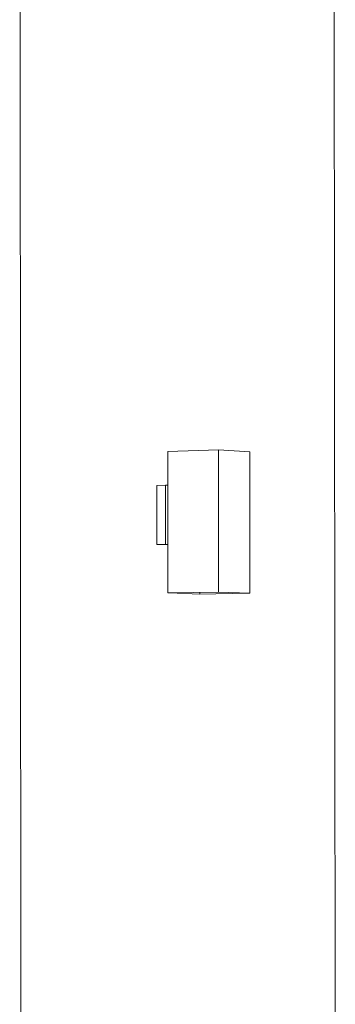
# Model space of a CAD drawing. Header units: metres. Extents: x -32 to 90, y -28 to 32.
# Tile 104 of 148: x 90.07208 to 90.0733, y 1.77642 to 1.78022. Entities that reach past the tile are written whole.
import ezdxf

# ---------------------------------------------------------------- set-up
doc = ezdxf.new("R2010")
doc.units = ezdxf.units.M
doc.layers.add('A-WALL', color=113, linetype='Continuous', lineweight=18)
doc.layers.add('E-LITE-EQPM', color=33, linetype='Continuous', lineweight=18)

msp = doc.modelspace()

# ---------------------------------------------------------------- linework, layer by layer
at = {"layer": 'A-WALL', "lineweight": 9}
for p, q in [((90.0720765, 1.7826579), (90.072081, 1.7751364)), ((90.0732892, 1.7823536), (90.0732952, 1.7752559))]:
    msp.add_line(p, q, dxfattribs=at)
at = {"layer": 'E-LITE-EQPM', "lineweight": 9}
for p, q in [((90.0726486, 1.7785556), (90.0728442, 1.7785617)), ((90.072649, 1.7780097), (90.0726486, 1.7785556)), ((90.0728442, 1.7785617), (90.0729651, 1.7785541)), ((90.0728442, 1.7785617), (90.0728446, 1.7780133)), ((90.0729656, 1.7780088), (90.0729651, 1.7785541)), ((90.0726059, 1.7784249), (90.072639, 1.7784259)), ((90.0726061, 1.7781969), (90.0726059, 1.7784249)), ((90.072639, 1.7784259), (90.0726391, 1.7781977)), ((90.072639, 1.7784259), (90.0726487, 1.7784253)), ((90.0726391, 1.7781977), (90.0726061, 1.7781969)), ((90.0726061, 1.7781969), (90.0726491, 1.778195)), ((90.0726489, 1.7781972), (90.0726391, 1.7781977)), ((90.0728446, 1.7780133), (90.072649, 1.7780097)), ((90.072649, 1.7780097), (90.0726553, 1.7780095)), ((90.072772, 1.7780055), (90.0726553, 1.7780097)), ((90.072772, 1.7780055), (90.072772, 1.778012)), ((90.0729592, 1.7780089), (90.072772, 1.7780055)), ((90.0729656, 1.7780088), (90.0728446, 1.7780133)), ((90.0729593, 1.7780087), (90.0729656, 1.7780088))]:
    msp.add_line(p, q, dxfattribs=at)

doc.saveas('drawing.dxf')
